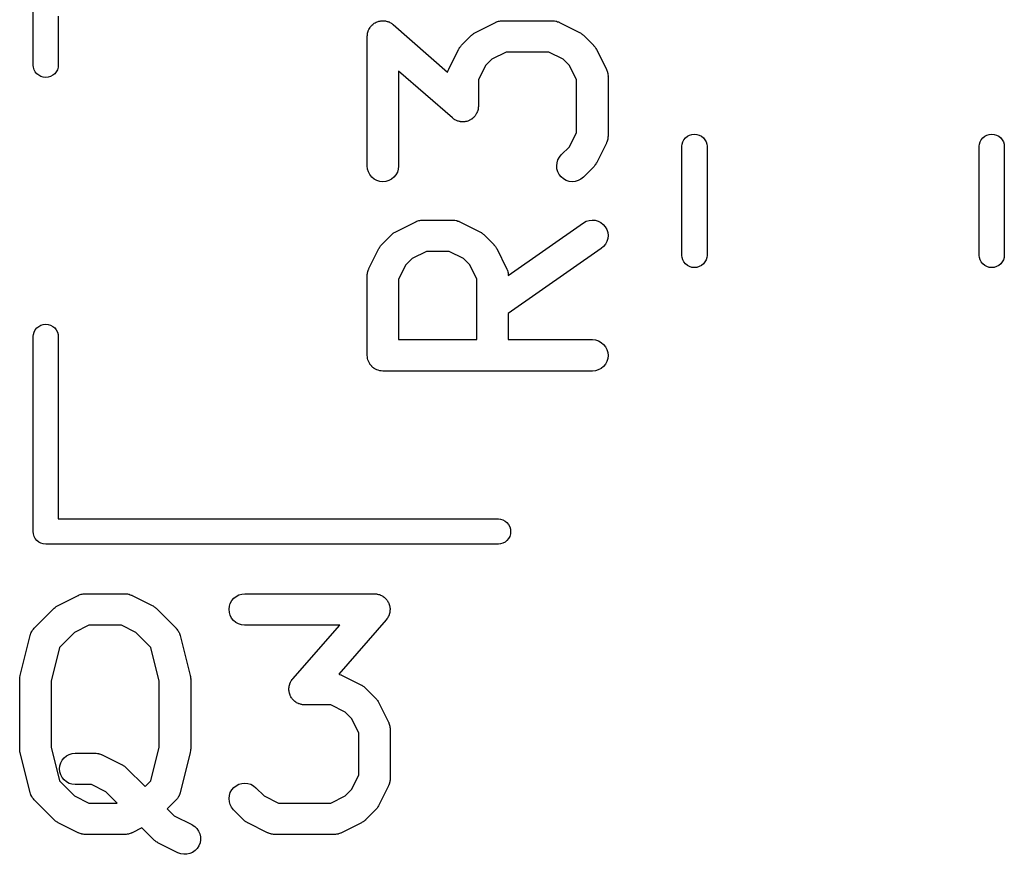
# Model space of a CAD drawing. Extents: x -0.18 to 2.54, y -2.17 to -0.07.
# Tile 21 of 39: x 1.88 to 2.06, y -1.45 to -1.3. Entities that reach past the tile are written whole.
import ezdxf

# ---------------------------------------------------------------- set-up
doc = ezdxf.new("R2010")
doc.units = 0
doc.header["$MEASUREMENT"] = 0
doc.layers.add('BLACK', color=7, linetype='CONTINUOUS')

msp = doc.modelspace()

# ---------------------------------------------------------------- linework, layer by layer
at = {"layer": 'BLACK', "linetype": 'CONTINUOUS'}
for p, q in [((1.87772, -1.30453), (1.87772, -1.26791)), ((1.88244, -1.29525), (1.88244, -1.30453)), ((1.94077, -1.2979), (1.94085, -1.29774)), ((1.94085, -1.29774), (1.94093, -1.29757)), ((1.94093, -1.29757), (1.94099, -1.29749)), ((1.94099, -1.29749), (1.94104, -1.2974)), ((1.94104, -1.2974), (1.94116, -1.29726)), ((1.94116, -1.29726), (1.94127, -1.29711)), ((1.94127, -1.29711), (1.94135, -1.29704)), ((1.94135, -1.29704), (1.94141, -1.29696)), ((1.94141, -1.29696), (1.94156, -1.29684)), ((1.94156, -1.29684), (1.94169, -1.29671)), ((1.94169, -1.29671), (1.94178, -1.29666)), ((1.94178, -1.29666), (1.94186, -1.2966)), ((1.94186, -1.2966), (1.94203, -1.29651)), ((1.94203, -1.29651), (1.94218, -1.29641)), ((1.94218, -1.29641), (1.94228, -1.29638)), ((1.94228, -1.29638), (1.94237, -1.29633)), ((1.94237, -1.29633), (1.94255, -1.29628)), ((1.94255, -1.29628), (1.94272, -1.29621)), ((1.94272, -1.29621), (1.94283, -1.2962)), ((1.94283, -1.2962), (1.94293, -1.29617)), ((1.94293, -1.29617), (1.94311, -1.29615)), ((1.94311, -1.29615), (1.94329, -1.29612)), ((1.94329, -1.29612), (1.9434, -1.29612)), ((1.9434, -1.29612), (1.9435, -1.29611)), ((1.9435, -1.29611), (1.94368, -1.29613)), ((1.94368, -1.29613), (1.94387, -1.29614)), ((1.94387, -1.29614), (1.94397, -1.29616)), ((1.94397, -1.29616), (1.94407, -1.29617)), ((1.94407, -1.29617), (1.94425, -1.29623)), ((1.94425, -1.29623), (1.94443, -1.29627)), ((1.94443, -1.29627), (1.94452, -1.29631)), ((1.94452, -1.29631), (1.94462, -1.29634)), ((1.94462, -1.29634), (1.94479, -1.29643)), ((1.94479, -1.29643), (1.94496, -1.29651)), ((1.94496, -1.29651), (1.94504, -1.29657)), ((1.94504, -1.29657), (1.94513, -1.29662)), ((1.94513, -1.29662), (1.94527, -1.29674)), ((1.94527, -1.29674), (1.94542, -1.29684)), ((1.94542, -1.29684), (1.95563, -1.30578)), ((1.96091, -1.2983), (1.96466, -1.29643)), ((1.96466, -1.29643), (1.96469, -1.29641)), ((1.96469, -1.29641), (1.96477, -1.29638)), ((1.96477, -1.29638), (1.96485, -1.29634)), ((1.96485, -1.29634), (1.96504, -1.29628)), ((1.96504, -1.29628), (1.96523, -1.29621)), ((1.96523, -1.29621), (1.96532, -1.29619)), ((1.96532, -1.29619), (1.9654, -1.29617)), ((1.9654, -1.29617), (1.9656, -1.29615)), ((1.9656, -1.29615), (1.9658, -1.29612)), ((1.9658, -1.29612), (1.96589, -1.29612)), ((1.96589, -1.29612), (1.96598, -1.29611)), ((1.96598, -1.29611), (1.97535, -1.29611)), ((1.97535, -1.29611), (1.97539, -1.29611)), ((1.97539, -1.29611), (1.97548, -1.29612)), ((1.97548, -1.29612), (1.97557, -1.29612)), ((1.97557, -1.29612), (1.97576, -1.29616)), ((1.97576, -1.29616), (1.97596, -1.29618)), ((1.97596, -1.29618), (1.97605, -1.2962)), ((1.97605, -1.2962), (1.97613, -1.29622)), ((1.97613, -1.29622), (1.97632, -1.29629)), ((1.97632, -1.29629), (1.97651, -1.29635)), ((1.97651, -1.29635), (1.97659, -1.29639)), ((1.97659, -1.29639), (1.97667, -1.29643)), ((1.97667, -1.29643), (1.98042, -1.2983)), ((1.94053, -1.29903), (1.94055, -1.29884)), ((1.94053, -1.29907), (1.94053, -1.29903)), ((1.94053, -1.32344), (1.94053, -1.29907)), ((1.94055, -1.29884), (1.94056, -1.29866)), ((1.94056, -1.29866), (1.94058, -1.29856)), ((1.94058, -1.29856), (1.94059, -1.29845)), ((1.94059, -1.29845), (1.94065, -1.29828)), ((1.94065, -1.29828), (1.94069, -1.2981)), ((1.94069, -1.2981), (1.94073, -1.298)), ((1.94073, -1.298), (1.94077, -1.2979)), ((1.95826, -1.30073), (1.96014, -1.29885)), ((1.96014, -1.29885), (1.96017, -1.29882)), ((1.96017, -1.29882), (1.9603, -1.29872)), ((1.9603, -1.29872), (1.96042, -1.29861)), ((1.96042, -1.29861), (1.96052, -1.29854)), ((1.96052, -1.29854), (1.96062, -1.29846)), ((1.96062, -1.29846), (1.96077, -1.29839)), ((1.96077, -1.29839), (1.96091, -1.2983)), ((1.98042, -1.2983), (1.98046, -1.29832)), ((1.98046, -1.29832), (1.9806, -1.29841)), ((1.9806, -1.29841), (1.98074, -1.29849)), ((1.98074, -1.29849), (1.98084, -1.29857)), ((1.98084, -1.29857), (1.98094, -1.29863)), ((1.98094, -1.29863), (1.98106, -1.29875)), ((1.98106, -1.29875), (1.98119, -1.29885)), ((1.98119, -1.29885), (1.98306, -1.30073)), ((1.95771, -1.3015), (1.95773, -1.30146)), ((1.95773, -1.30146), (1.95782, -1.30132)), ((1.95782, -1.30132), (1.9579, -1.30117)), ((1.9579, -1.30117), (1.95798, -1.30108)), ((1.95798, -1.30108), (1.95804, -1.30098)), ((1.95804, -1.30098), (1.95816, -1.30086)), ((1.95816, -1.30086), (1.95826, -1.30073)), ((1.98306, -1.30073), (1.98309, -1.30076)), ((1.98309, -1.30076), (1.9832, -1.30089)), ((1.9832, -1.30089), (1.98331, -1.30101)), ((1.98331, -1.30101), (1.98337, -1.30111)), ((1.98337, -1.30111), (1.98345, -1.30121)), ((1.98345, -1.30121), (1.98353, -1.30135)), ((1.98353, -1.30135), (1.98362, -1.3015)), ((1.95584, -1.30524), (1.95771, -1.3015)), ((1.96667, -1.30202), (1.96398, -1.30337)), ((1.97465, -1.30202), (1.96667, -1.30202)), ((1.97735, -1.30337), (1.97465, -1.30202)), ((1.98362, -1.3015), (1.98549, -1.30524)), ((1.87775, -1.30487), (1.87772, -1.30453)), ((1.87789, -1.30532), (1.87775, -1.30487)), ((1.88241, -1.30487), (1.88227, -1.30532)), ((1.88244, -1.30453), (1.88241, -1.30487)), ((1.96278, -1.30456), (1.96143, -1.30726)), ((1.96398, -1.30337), (1.96278, -1.30456)), ((1.97855, -1.30456), (1.97735, -1.30337)), ((1.9799, -1.30726), (1.97855, -1.30456)), ((1.87811, -1.30573), (1.87789, -1.30532)), ((1.8784, -1.30609), (1.87811, -1.30573)), ((1.87876, -1.30638), (1.8784, -1.30609)), ((1.87917, -1.3066), (1.87876, -1.30638)), ((1.87962, -1.30674), (1.87917, -1.3066)), ((1.88008, -1.30678), (1.87962, -1.30674)), ((1.88054, -1.30674), (1.88008, -1.30678)), ((1.88099, -1.3066), (1.88054, -1.30674)), ((1.8814, -1.30638), (1.88099, -1.3066)), ((1.88176, -1.30609), (1.8814, -1.30638)), ((1.88205, -1.30573), (1.88176, -1.30609)), ((1.88227, -1.30532), (1.88205, -1.30573)), ((1.95653, -1.31441), (1.94643, -1.30557)), ((1.94643, -1.30557), (1.94643, -1.32344)), ((1.95563, -1.30578), (1.9557, -1.30559)), ((1.9557, -1.30559), (1.95576, -1.3054)), ((1.95576, -1.3054), (1.95581, -1.30533)), ((1.95581, -1.30533), (1.95584, -1.30524)), ((1.98549, -1.30524), (1.98551, -1.30528)), ((1.98551, -1.30528), (1.98554, -1.30536)), ((1.98554, -1.30536), (1.98558, -1.30544)), ((1.98558, -1.30544), (1.98564, -1.30563)), ((1.98564, -1.30563), (1.98571, -1.30582)), ((1.98571, -1.30582), (1.98572, -1.30591)), ((1.98572, -1.30591), (1.98575, -1.30599)), ((1.98575, -1.30599), (1.98577, -1.30619)), ((1.98577, -1.30619), (1.9858, -1.30639)), ((1.9858, -1.30639), (1.98579, -1.30648)), ((1.98579, -1.30648), (1.9858, -1.30657)), ((1.9858, -1.30657), (1.9858, -1.31781)), ((1.96143, -1.30726), (1.96143, -1.31219)), ((1.9799, -1.31712), (1.9799, -1.30726)), ((1.96141, -1.31242), (1.9614, -1.3126)), ((1.96143, -1.31223), (1.96141, -1.31242)), ((1.96143, -1.31219), (1.96143, -1.31223)), ((1.95668, -1.31452), (1.95653, -1.31441)), ((1.9604, -1.31442), (1.96026, -1.31454)), ((1.96054, -1.3143), (1.9604, -1.31442)), ((1.96061, -1.31422), (1.96054, -1.3143)), ((1.96069, -1.31415), (1.96061, -1.31422)), ((1.96079, -1.314), (1.96069, -1.31415)), ((1.96091, -1.31386), (1.96079, -1.314)), ((1.96096, -1.31377), (1.96091, -1.31386)), ((1.96102, -1.31368), (1.96096, -1.31377)), ((1.9611, -1.31352), (1.96102, -1.31368)), ((1.96119, -1.31335), (1.9611, -1.31352)), ((1.96122, -1.31325), (1.96119, -1.31335)), ((1.96127, -1.31316), (1.96122, -1.31325)), ((1.96131, -1.31298), (1.96127, -1.31316)), ((1.96137, -1.3128), (1.96131, -1.31298)), ((1.96138, -1.3127), (1.96137, -1.3128)), ((1.9614, -1.3126), (1.96138, -1.3127)), ((1.95683, -1.31464), (1.95668, -1.31452)), ((1.95692, -1.31469), (1.95683, -1.31464)), ((1.957, -1.31475), (1.95692, -1.31469)), ((1.95717, -1.31482), (1.957, -1.31475)), ((1.95733, -1.31491), (1.95717, -1.31482)), ((1.95743, -1.31494), (1.95733, -1.31491)), ((1.95753, -1.31499), (1.95743, -1.31494)), ((1.95771, -1.31503), (1.95753, -1.31499)), ((1.95788, -1.31508), (1.95771, -1.31503)), ((1.95799, -1.31509), (1.95788, -1.31508)), ((1.95809, -1.31512), (1.95799, -1.31509)), ((1.95827, -1.31512), (1.95809, -1.31512)), ((1.95846, -1.31514), (1.95827, -1.31512)), ((1.95856, -1.31513), (1.95846, -1.31514)), ((1.95866, -1.31514), (1.95856, -1.31513)), ((1.95885, -1.31511), (1.95866, -1.31514)), ((1.95903, -1.31509), (1.95885, -1.31511)), ((1.95913, -1.31506), (1.95903, -1.31509)), ((1.95923, -1.31504), (1.95913, -1.31506)), ((1.95941, -1.31498), (1.95923, -1.31504)), ((1.95958, -1.31493), (1.95941, -1.31498)), ((1.95968, -1.31488), (1.95958, -1.31493)), ((1.95977, -1.31484), (1.95968, -1.31488)), ((1.95993, -1.31475), (1.95977, -1.31484)), ((1.96009, -1.31466), (1.95993, -1.31475)), ((1.96018, -1.3146), (1.96009, -1.31466)), ((1.96026, -1.31454), (1.96018, -1.3146)), ((1.97855, -1.31981), (1.9799, -1.31712)), ((1.98579, -1.31803), (1.98576, -1.31823)), ((1.9858, -1.31786), (1.98579, -1.31794)), ((1.98579, -1.31794), (1.98579, -1.31803)), ((1.9858, -1.31781), (1.9858, -1.31786)), ((2.00037, -1.31814), (2.00073, -1.31785)), ((2.00073, -1.31785), (2.00114, -1.31763)), ((2.00114, -1.31763), (2.00158, -1.31749)), ((2.00158, -1.31749), (2.00205, -1.31745)), ((2.00205, -1.31745), (2.00251, -1.31749)), ((2.00251, -1.31749), (2.00296, -1.31763)), ((2.00296, -1.31763), (2.00337, -1.31785)), ((2.00337, -1.31785), (2.00373, -1.31814)), ((2.05627, -1.31814), (2.05663, -1.31785)), ((2.05663, -1.31785), (2.05704, -1.31763)), ((2.05704, -1.31763), (2.05749, -1.31749)), ((2.05749, -1.31749), (2.05795, -1.31745)), ((2.05795, -1.31745), (2.05842, -1.31749)), ((2.05842, -1.31749), (2.05886, -1.31763)), ((2.05886, -1.31763), (2.05927, -1.31785)), ((2.05927, -1.31785), (2.05963, -1.31814)), ((1.97701, -1.32135), (1.97855, -1.31981)), ((1.98549, -1.31913), (1.98362, -1.32288)), ((1.98552, -1.31905), (1.98549, -1.31913)), ((1.98556, -1.31898), (1.98552, -1.31905)), ((1.98562, -1.31879), (1.98556, -1.31898)), ((1.9857, -1.3186), (1.98562, -1.31879)), ((1.98571, -1.31851), (1.9857, -1.3186)), ((1.98574, -1.31843), (1.98571, -1.31851)), ((1.98576, -1.31823), (1.98574, -1.31843)), ((1.99969, -1.3197), (1.99972, -1.31936)), ((1.99969, -1.3403), (1.99969, -1.3197)), ((1.99972, -1.31936), (1.99985, -1.31891)), ((1.99985, -1.31891), (2.00007, -1.3185)), ((2.00007, -1.3185), (2.00037, -1.31814)), ((2.00373, -1.31814), (2.00402, -1.3185)), ((2.00402, -1.3185), (2.00424, -1.31891)), ((2.00424, -1.31891), (2.00438, -1.31936)), ((2.00438, -1.31936), (2.00441, -1.3197)), ((2.00441, -1.3197), (2.00441, -1.3403)), ((2.05559, -1.3197), (2.05562, -1.31936)), ((2.05559, -1.3403), (2.05559, -1.3197)), ((2.05562, -1.31936), (2.05576, -1.31891)), ((2.05576, -1.31891), (2.05598, -1.3185)), ((2.05598, -1.3185), (2.05627, -1.31814)), ((2.05963, -1.31814), (2.05993, -1.3185)), ((2.05993, -1.3185), (2.06015, -1.31891)), ((2.06015, -1.31891), (2.06028, -1.31936)), ((2.06028, -1.31936), (2.06031, -1.3197)), ((2.06031, -1.3197), (2.06031, -1.3403)), ((1.97637, -1.3223), (1.97665, -1.3218)), ((1.97665, -1.3218), (1.97701, -1.32135)), ((1.94058, -1.32401), (1.94053, -1.32344)), ((1.94643, -1.32348), (1.94637, -1.32405)), ((1.94643, -1.32344), (1.94643, -1.32348)), ((1.97615, -1.32343), (1.97621, -1.32285)), ((1.9762, -1.324), (1.97615, -1.32343)), ((1.97621, -1.32285), (1.97637, -1.3223)), ((1.98306, -1.32365), (1.98119, -1.32553)), ((1.98317, -1.32352), (1.98306, -1.32365)), ((1.98328, -1.3234), (1.98317, -1.32352)), ((1.98335, -1.3233), (1.98328, -1.3234)), ((1.98343, -1.32321), (1.98335, -1.3233)), ((1.98351, -1.32306), (1.98343, -1.32321)), ((1.9836, -1.32292), (1.98351, -1.32306)), ((1.98362, -1.32288), (1.9836, -1.32292)), ((1.94075, -1.32456), (1.94058, -1.32401)), ((1.94102, -1.32507), (1.94075, -1.32456)), ((1.94138, -1.32552), (1.94102, -1.32507)), ((1.94183, -1.32589), (1.94138, -1.32552)), ((1.94592, -1.32511), (1.94555, -1.32555)), ((1.94619, -1.3246), (1.94592, -1.32511)), ((1.94637, -1.32405), (1.94619, -1.3246)), ((1.97637, -1.32455), (1.9762, -1.324)), ((1.97663, -1.32506), (1.97637, -1.32455)), ((1.977, -1.32551), (1.97663, -1.32506)), ((1.97744, -1.32588), (1.977, -1.32551)), ((1.98119, -1.32553), (1.98116, -1.32556)), ((1.94234, -1.32616), (1.94183, -1.32589)), ((1.94289, -1.32633), (1.94234, -1.32616)), ((1.94346, -1.32639), (1.94289, -1.32633)), ((1.94403, -1.32634), (1.94346, -1.32639)), ((1.94459, -1.32618), (1.94403, -1.32634)), ((1.9451, -1.32591), (1.94459, -1.32618)), ((1.94555, -1.32555), (1.9451, -1.32591)), ((1.97795, -1.32616), (1.97744, -1.32588)), ((1.9785, -1.32633), (1.97795, -1.32616)), ((1.97907, -1.32639), (1.9785, -1.32633)), ((1.97964, -1.32634), (1.97907, -1.32639)), ((1.9802, -1.32618), (1.97964, -1.32634)), ((1.98071, -1.32591), (1.9802, -1.32618)), ((1.98116, -1.32556), (1.98071, -1.32591)), ((1.94591, -1.3358), (1.94966, -1.33392)), ((1.94966, -1.33392), (1.9497, -1.3339)), ((1.9497, -1.3339), (1.94978, -1.33387)), ((1.94978, -1.33387), (1.94985, -1.33383)), ((1.94985, -1.33383), (1.95005, -1.33377)), ((1.95005, -1.33377), (1.95024, -1.3337)), ((1.95024, -1.3337), (1.95032, -1.33369)), ((1.95032, -1.33369), (1.95041, -1.33367)), ((1.95041, -1.33367), (1.95061, -1.33365)), ((1.95061, -1.33365), (1.95081, -1.33361)), ((1.95081, -1.33361), (1.95089, -1.33362)), ((1.95089, -1.33362), (1.95098, -1.33361)), ((1.95098, -1.33361), (1.9566, -1.33361)), ((1.9566, -1.33361), (1.95664, -1.33361)), ((1.95664, -1.33361), (1.95673, -1.33362)), ((1.95673, -1.33362), (1.95682, -1.33362)), ((1.95682, -1.33362), (1.95702, -1.33365)), ((1.95702, -1.33365), (1.95722, -1.33367)), ((1.95722, -1.33367), (1.9573, -1.3337)), ((1.9573, -1.3337), (1.95739, -1.33371)), ((1.95739, -1.33371), (1.95757, -1.33379)), ((1.95757, -1.33379), (1.95777, -1.33385)), ((1.95777, -1.33385), (1.95784, -1.33389)), ((1.95784, -1.33389), (1.95792, -1.33392)), ((1.95792, -1.33392), (1.96167, -1.3358)), ((1.96705, -1.34402), (1.98116, -1.33414)), ((1.98116, -1.33414), (1.98119, -1.33412)), ((1.98119, -1.33412), (1.9817, -1.33384)), ((1.9817, -1.33384), (1.98225, -1.33367)), ((1.98225, -1.33367), (1.98282, -1.33361)), ((1.98282, -1.33361), (1.98339, -1.33366)), ((1.98339, -1.33366), (1.98395, -1.33382)), ((1.98395, -1.33382), (1.98446, -1.33409)), ((1.98446, -1.33409), (1.98491, -1.33445)), ((1.98491, -1.33445), (1.98528, -1.33489)), ((1.94327, -1.33822), (1.94514, -1.33635)), ((1.94514, -1.33635), (1.94517, -1.33632)), ((1.94517, -1.33632), (1.9453, -1.33622)), ((1.9453, -1.33622), (1.94542, -1.3361)), ((1.94542, -1.3361), (1.94552, -1.33604)), ((1.94552, -1.33604), (1.94562, -1.33596)), ((1.94562, -1.33596), (1.94577, -1.33588)), ((1.94577, -1.33588), (1.94591, -1.3358)), ((1.96167, -1.3358), (1.96171, -1.33581)), ((1.96171, -1.33581), (1.96185, -1.3359)), ((1.96185, -1.3359), (1.962, -1.33598)), ((1.962, -1.33598), (1.96209, -1.33606)), ((1.96209, -1.33606), (1.96219, -1.33613)), ((1.96219, -1.33613), (1.96231, -1.33624)), ((1.96231, -1.33624), (1.96244, -1.33635)), ((1.96244, -1.33635), (1.96432, -1.33822)), ((1.98528, -1.33489), (1.98556, -1.33539)), ((1.98556, -1.33539), (1.98574, -1.33594)), ((1.98574, -1.33594), (1.9858, -1.33651)), ((1.9858, -1.33651), (1.98576, -1.33708)), ((1.94298, -1.33857), (1.94305, -1.33847)), ((1.94305, -1.33847), (1.94316, -1.33835)), ((1.94316, -1.33835), (1.94327, -1.33822)), ((1.96432, -1.33822), (1.96434, -1.33825)), ((1.96434, -1.33825), (1.96445, -1.33838)), ((1.96445, -1.33838), (1.96456, -1.3385)), ((1.98534, -1.33815), (1.98498, -1.33861)), ((1.9856, -1.33764), (1.98534, -1.33815)), ((1.98576, -1.33708), (1.9856, -1.33764)), ((1.94084, -1.34274), (1.94271, -1.33899)), ((1.94271, -1.33899), (1.94273, -1.33895)), ((1.94273, -1.33895), (1.94282, -1.33881)), ((1.94282, -1.33881), (1.9429, -1.33867)), ((1.9429, -1.33867), (1.94298, -1.33857)), ((1.95168, -1.33951), (1.94898, -1.34086)), ((1.95591, -1.33951), (1.95168, -1.33951)), ((1.9586, -1.34086), (1.95591, -1.33951)), ((1.96456, -1.3385), (1.96463, -1.33861)), ((1.96463, -1.33861), (1.9647, -1.3387)), ((1.9647, -1.3387), (1.96478, -1.33885)), ((1.96478, -1.33885), (1.96487, -1.33899)), ((1.96487, -1.33899), (1.96674, -1.34274)), ((1.98454, -1.33898), (1.96705, -1.35122)), ((1.98498, -1.33861), (1.98454, -1.33898)), ((1.99972, -1.34064), (1.99969, -1.3403)), ((2.00441, -1.3403), (2.00438, -1.34064)), ((2.05562, -1.34064), (2.05559, -1.3403)), ((2.06031, -1.3403), (2.06028, -1.34064)), ((1.94778, -1.34206), (1.94643, -1.34476)), ((1.94898, -1.34086), (1.94778, -1.34206)), ((1.9598, -1.34206), (1.9586, -1.34086)), ((1.96115, -1.34476), (1.9598, -1.34206)), ((1.99985, -1.34109), (1.99972, -1.34064)), ((2.00007, -1.3415), (1.99985, -1.34109)), ((2.00037, -1.34186), (2.00007, -1.3415)), ((2.00073, -1.34215), (2.00037, -1.34186)), ((2.00114, -1.34237), (2.00073, -1.34215)), ((2.00337, -1.34215), (2.00296, -1.34237)), ((2.00373, -1.34186), (2.00337, -1.34215)), ((2.00402, -1.3415), (2.00373, -1.34186)), ((2.00424, -1.34109), (2.00402, -1.3415)), ((2.00438, -1.34064), (2.00424, -1.34109)), ((2.05576, -1.34109), (2.05562, -1.34064)), ((2.05598, -1.3415), (2.05576, -1.34109)), ((2.05627, -1.34186), (2.05598, -1.3415)), ((2.05663, -1.34215), (2.05627, -1.34186)), ((2.05704, -1.34237), (2.05663, -1.34215)), ((2.05927, -1.34215), (2.05886, -1.34237)), ((2.05963, -1.34186), (2.05927, -1.34215)), ((2.05993, -1.3415), (2.05963, -1.34186)), ((2.06015, -1.34109), (2.05993, -1.3415)), ((2.06028, -1.34064), (2.06015, -1.34109)), ((1.94053, -1.34385), (1.94057, -1.34365)), ((1.94054, -1.34393), (1.94053, -1.34385)), ((1.94053, -1.34402), (1.94054, -1.34393)), ((1.94053, -1.34406), (1.94053, -1.34402)), ((1.94057, -1.34365), (1.94059, -1.34345)), ((1.94059, -1.34345), (1.94062, -1.34336)), ((1.94062, -1.34336), (1.94063, -1.34328)), ((1.94063, -1.34328), (1.9407, -1.34309)), ((1.9407, -1.34309), (1.94077, -1.3429)), ((1.94077, -1.3429), (1.94081, -1.34282)), ((1.94081, -1.34282), (1.94084, -1.34274)), ((1.96674, -1.34274), (1.96676, -1.34278)), ((1.96676, -1.34278), (1.96679, -1.34286)), ((1.96679, -1.34286), (1.96683, -1.34294)), ((1.96683, -1.34294), (1.96689, -1.34313)), ((1.96689, -1.34313), (1.96696, -1.34332)), ((1.96696, -1.34332), (1.96697, -1.3434)), ((1.96697, -1.3434), (1.967, -1.34349)), ((1.967, -1.34349), (1.96702, -1.34369)), ((1.96702, -1.34369), (1.96705, -1.34389)), ((1.96705, -1.34389), (1.96705, -1.34397)), ((1.96705, -1.34397), (1.96705, -1.34402)), ((2.00158, -1.34251), (2.00114, -1.34237)), ((2.00205, -1.34255), (2.00158, -1.34251)), ((2.00251, -1.34251), (2.00205, -1.34255)), ((2.00296, -1.34237), (2.00251, -1.34251)), ((2.05749, -1.34251), (2.05704, -1.34237)), ((2.05795, -1.34255), (2.05749, -1.34251)), ((2.05842, -1.34251), (2.05795, -1.34255)), ((2.05886, -1.34237), (2.05842, -1.34251)), ((1.94053, -1.35906), (1.94053, -1.34406)), ((1.94643, -1.34476), (1.94643, -1.35611)), ((1.96115, -1.35611), (1.96115, -1.34476)), ((1.96705, -1.35122), (1.96705, -1.35611)), ((1.87917, -1.3534), (1.87962, -1.35326)), ((1.87962, -1.35326), (1.88008, -1.35322)), ((1.88008, -1.35322), (1.88054, -1.35326)), ((1.88054, -1.35326), (1.88099, -1.3534)), ((1.87772, -1.35547), (1.87775, -1.35513)), ((1.87775, -1.35513), (1.87789, -1.35468)), ((1.87789, -1.35468), (1.87811, -1.35427)), ((1.87811, -1.35427), (1.8784, -1.35391)), ((1.8784, -1.35391), (1.87876, -1.35362)), ((1.87876, -1.35362), (1.87917, -1.3534)), ((1.88099, -1.3534), (1.8814, -1.35362)), ((1.8814, -1.35362), (1.88176, -1.35391)), ((1.88176, -1.35391), (1.88205, -1.35427)), ((1.88205, -1.35427), (1.88227, -1.35468)), ((1.88227, -1.35468), (1.88241, -1.35513)), ((1.88241, -1.35513), (1.88244, -1.35547)), ((1.87772, -1.39209), (1.87772, -1.35547)), ((1.88244, -1.35547), (1.88244, -1.38984)), ((1.94643, -1.35611), (1.96115, -1.35611)), ((1.96705, -1.35611), (1.98285, -1.35611)), ((1.98285, -1.35611), (1.98289, -1.35611)), ((1.98289, -1.35611), (1.98346, -1.35617)), ((1.98346, -1.35617), (1.98401, -1.35634)), ((1.98401, -1.35634), (1.98452, -1.35662)), ((1.98452, -1.35662), (1.98496, -1.35699)), ((1.98496, -1.35699), (1.98532, -1.35744)), ((1.98532, -1.35744), (1.98559, -1.35795)), ((1.98559, -1.35795), (1.98575, -1.35851)), ((1.98575, -1.35851), (1.9858, -1.35908)), ((1.94055, -1.35934), (1.94053, -1.35906)), ((1.94058, -1.35961), (1.94055, -1.35934)), ((1.94058, -1.35962), (1.94058, -1.35961)), ((1.94058, -1.35963), (1.94058, -1.35962)), ((1.94066, -1.3599), (1.94058, -1.35963)), ((1.94074, -1.36016), (1.94066, -1.3599)), ((1.94075, -1.36017), (1.94074, -1.36016)), ((1.94075, -1.36018), (1.94075, -1.36017)), ((1.94088, -1.36043), (1.94075, -1.36018)), ((1.94101, -1.36068), (1.94088, -1.36043)), ((1.94102, -1.36068), (1.94101, -1.36068)), ((1.94102, -1.36069), (1.94102, -1.36068)), ((1.9412, -1.36091), (1.94102, -1.36069)), ((1.98557, -1.3602), (1.9853, -1.36071)), ((1.98574, -1.35965), (1.98557, -1.3602)), ((1.9858, -1.35908), (1.98574, -1.35965)), ((1.94137, -1.36112), (1.9412, -1.36091)), ((1.94138, -1.36113), (1.94137, -1.36112)), ((1.94138, -1.36114), (1.94138, -1.36113)), ((1.9416, -1.36132), (1.94138, -1.36114)), ((1.94181, -1.3615), (1.9416, -1.36132)), ((1.94182, -1.3615), (1.94181, -1.3615)), ((1.94183, -1.36151), (1.94182, -1.3615)), ((1.94207, -1.36164), (1.94183, -1.36151)), ((1.94232, -1.36177), (1.94207, -1.36164)), ((1.94233, -1.36178), (1.94232, -1.36177)), ((1.94234, -1.36178), (1.94233, -1.36178)), ((1.9426, -1.36186), (1.94234, -1.36178)), ((1.94287, -1.36195), (1.9426, -1.36186)), ((1.94288, -1.36195), (1.94287, -1.36195)), ((1.94289, -1.36195), (1.94288, -1.36195)), ((1.94316, -1.36198), (1.94289, -1.36195)), ((1.94344, -1.36201), (1.94316, -1.36198)), ((1.94346, -1.36201), (1.94344, -1.36201)), ((1.94348, -1.36201), (1.94346, -1.36201)), ((1.94346, -1.36201), (1.94346, -1.36201)), ((1.94346, -1.36201), (1.94346, -1.36201)), ((1.98285, -1.36201), (1.94348, -1.36201)), ((1.98342, -1.36196), (1.98285, -1.36201)), ((1.98397, -1.36179), (1.98342, -1.36196)), ((1.98448, -1.36152), (1.98397, -1.36179)), ((1.98493, -1.36115), (1.98448, -1.36152)), ((1.9853, -1.36071), (1.98493, -1.36115)), ((1.88244, -1.38984), (1.96523, -1.38984)), ((1.96523, -1.38984), (1.96558, -1.38988)), ((1.96558, -1.38988), (1.96603, -1.39001)), ((1.96603, -1.39001), (1.96644, -1.39023)), ((1.96644, -1.39023), (1.9668, -1.39053)), ((1.87771, -1.3922), (1.87772, -1.39209)), ((1.9668, -1.39053), (1.96709, -1.39089)), ((1.96709, -1.39089), (1.96731, -1.3913)), ((1.96731, -1.3913), (1.96745, -1.39174)), ((1.96745, -1.39174), (1.96749, -1.3922)), ((1.87775, -1.39267), (1.87771, -1.3922)), ((1.87789, -1.39311), (1.87775, -1.39267)), ((1.87811, -1.39352), (1.87789, -1.39311)), ((1.8784, -1.39388), (1.87811, -1.39352)), ((1.87876, -1.39418), (1.8784, -1.39388)), ((1.9668, -1.39388), (1.96644, -1.39418)), ((1.96709, -1.39352), (1.9668, -1.39388)), ((1.96731, -1.39311), (1.96709, -1.39352)), ((1.96745, -1.39267), (1.96731, -1.39311)), ((1.96749, -1.3922), (1.96745, -1.39267)), ((1.87917, -1.3944), (1.87876, -1.39418)), ((1.87962, -1.39453), (1.87917, -1.3944)), ((1.88008, -1.39458), (1.87962, -1.39453)), ((1.88019, -1.39457), (1.88008, -1.39458)), ((1.96523, -1.39457), (1.88019, -1.39457)), ((1.96558, -1.39453), (1.96523, -1.39457)), ((1.96603, -1.3944), (1.96558, -1.39453)), ((1.96644, -1.39418), (1.96603, -1.3944)), ((1.88243, -1.4061), (1.88618, -1.40422)), ((1.88618, -1.40422), (1.88622, -1.40421)), ((1.88622, -1.40421), (1.8863, -1.40418)), ((1.8863, -1.40418), (1.88638, -1.40414)), ((1.88638, -1.40414), (1.88657, -1.40408)), ((1.88657, -1.40408), (1.88676, -1.40401)), ((1.88676, -1.40401), (1.88685, -1.40399)), ((1.88685, -1.40399), (1.88693, -1.40397)), ((1.88693, -1.40397), (1.88713, -1.40395)), ((1.88713, -1.40395), (1.88733, -1.40392)), ((1.88733, -1.40392), (1.88742, -1.40392)), ((1.88742, -1.40392), (1.8875, -1.40391)), ((1.8875, -1.40391), (1.895, -1.40391)), ((1.895, -1.40391), (1.89504, -1.40391)), ((1.89504, -1.40391), (1.89513, -1.40392)), ((1.89513, -1.40392), (1.89522, -1.40392)), ((1.89522, -1.40392), (1.89542, -1.40395)), ((1.89542, -1.40395), (1.89562, -1.40398)), ((1.89562, -1.40398), (1.8957, -1.404)), ((1.8957, -1.404), (1.89578, -1.40402)), ((1.89578, -1.40402), (1.89597, -1.40409)), ((1.89597, -1.40409), (1.89617, -1.40415)), ((1.89617, -1.40415), (1.89624, -1.40419)), ((1.89624, -1.40419), (1.89632, -1.40422)), ((1.89632, -1.40422), (1.90007, -1.4061)), ((1.91505, -1.40521), (1.91542, -1.40477)), ((1.91542, -1.40477), (1.91587, -1.40441)), ((1.91587, -1.40441), (1.91637, -1.40414)), ((1.91637, -1.40414), (1.91693, -1.40397)), ((1.91693, -1.40397), (1.9175, -1.40391)), ((1.9175, -1.40391), (1.94187, -1.40391)), ((1.94187, -1.40391), (1.94191, -1.40391)), ((1.94191, -1.40391), (1.9421, -1.40393)), ((1.9421, -1.40393), (1.94228, -1.40394)), ((1.94228, -1.40394), (1.94238, -1.40397)), ((1.94238, -1.40397), (1.94248, -1.40398)), ((1.94248, -1.40398), (1.94266, -1.40403)), ((1.94266, -1.40403), (1.94284, -1.40408)), ((1.94284, -1.40408), (1.94294, -1.40412)), ((1.94294, -1.40412), (1.94303, -1.40415)), ((1.94303, -1.40415), (1.9432, -1.40424)), ((1.9432, -1.40424), (1.94336, -1.40432)), ((1.94336, -1.40432), (1.94345, -1.40438)), ((1.94345, -1.40438), (1.94354, -1.40443)), ((1.94354, -1.40443), (1.94368, -1.40455)), ((1.94368, -1.40455), (1.94383, -1.40466)), ((1.94383, -1.40466), (1.9439, -1.40473)), ((1.9439, -1.40473), (1.94398, -1.4048)), ((1.94398, -1.4048), (1.9441, -1.40494)), ((1.9441, -1.40494), (1.94422, -1.40508)), ((1.94422, -1.40508), (1.94428, -1.40517)), ((1.87792, -1.4104), (1.88167, -1.40665)), ((1.88167, -1.40665), (1.88169, -1.40662)), ((1.88169, -1.40662), (1.88182, -1.40652)), ((1.88182, -1.40652), (1.88194, -1.40641)), ((1.88194, -1.40641), (1.88205, -1.40634)), ((1.88205, -1.40634), (1.88215, -1.40626)), ((1.88215, -1.40626), (1.88229, -1.40619)), ((1.88229, -1.40619), (1.88243, -1.4061)), ((1.90007, -1.4061), (1.90011, -1.40612)), ((1.90011, -1.40612), (1.90025, -1.40621)), ((1.90025, -1.40621), (1.90039, -1.40629)), ((1.90039, -1.40629), (1.90049, -1.40636)), ((1.90049, -1.40636), (1.90059, -1.40643)), ((1.90059, -1.40643), (1.90071, -1.40655)), ((1.90071, -1.40655), (1.90084, -1.40665)), ((1.90084, -1.40665), (1.90459, -1.4104)), ((1.91455, -1.40684), (1.91461, -1.40627)), ((1.9146, -1.40742), (1.91455, -1.40684)), ((1.91461, -1.40627), (1.91478, -1.40572)), ((1.91478, -1.40572), (1.91505, -1.40521)), ((1.94428, -1.40517), (1.94434, -1.40525)), ((1.94434, -1.40525), (1.94443, -1.40541)), ((1.94443, -1.40541), (1.94452, -1.40557)), ((1.94452, -1.40557), (1.94456, -1.40567)), ((1.94456, -1.40567), (1.94461, -1.40576)), ((1.94461, -1.40576), (1.94466, -1.40594)), ((1.94466, -1.40594), (1.94473, -1.40611)), ((1.94473, -1.40611), (1.94474, -1.40621)), ((1.94474, -1.40621), (1.94477, -1.40631)), ((1.94477, -1.40631), (1.94479, -1.4065)), ((1.94479, -1.4065), (1.94482, -1.40668)), ((1.94482, -1.40689), (1.9448, -1.40707)), ((1.94482, -1.40668), (1.94481, -1.40678)), ((1.94481, -1.40678), (1.94482, -1.40689)), ((1.91476, -1.40797), (1.9146, -1.40742)), ((1.91503, -1.40848), (1.91476, -1.40797)), ((1.91539, -1.40893), (1.91503, -1.40848)), ((1.94409, -1.40881), (1.93516, -1.41902)), ((1.9442, -1.40866), (1.94409, -1.40881)), ((1.94432, -1.40852), (1.9442, -1.40866)), ((1.94437, -1.40843), (1.94432, -1.40852)), ((1.94443, -1.40834), (1.94437, -1.40843)), ((1.94451, -1.40817), (1.94443, -1.40834)), ((1.94459, -1.40801), (1.94451, -1.40817)), ((1.94462, -1.40791), (1.94459, -1.40801)), ((1.94467, -1.40782), (1.94462, -1.40791)), ((1.94471, -1.40764), (1.94467, -1.40782)), ((1.94476, -1.40746), (1.94471, -1.40764)), ((1.94477, -1.40736), (1.94476, -1.40746)), ((1.9448, -1.40726), (1.94477, -1.40736)), ((1.9448, -1.40707), (1.9448, -1.40726)), ((1.87765, -1.4107), (1.87779, -1.41056)), ((1.87779, -1.41056), (1.87792, -1.4104)), ((1.8882, -1.40982), (1.8855, -1.41117)), ((1.8943, -1.40982), (1.8882, -1.40982)), ((1.897, -1.41117), (1.8943, -1.40982)), ((1.90459, -1.4104), (1.90462, -1.41043)), ((1.90462, -1.41043), (1.90474, -1.41059)), ((1.90474, -1.41059), (1.90488, -1.41074)), ((1.91583, -1.4093), (1.91539, -1.40893)), ((1.91634, -1.40958), (1.91583, -1.4093)), ((1.91689, -1.40975), (1.91634, -1.40958)), ((1.91746, -1.40982), (1.91689, -1.40975)), ((1.9175, -1.40982), (1.91746, -1.40982)), ((1.93536, -1.40982), (1.9175, -1.40982)), ((1.92653, -1.41992), (1.93536, -1.40982)), ((1.87526, -1.41927), (1.87714, -1.41177)), ((1.87714, -1.41177), (1.87715, -1.41173)), ((1.87715, -1.41173), (1.87722, -1.41155)), ((1.87722, -1.41155), (1.87728, -1.41135)), ((1.87728, -1.41135), (1.87732, -1.41128)), ((1.87732, -1.41128), (1.87735, -1.41119)), ((1.87735, -1.41119), (1.87746, -1.41102)), ((1.87746, -1.41102), (1.87755, -1.41085)), ((1.87755, -1.41085), (1.87761, -1.41078)), ((1.87761, -1.41078), (1.87765, -1.4107)), ((1.8855, -1.41117), (1.88267, -1.414)), ((1.89983, -1.414), (1.897, -1.41117)), ((1.90488, -1.41074), (1.90492, -1.41081)), ((1.90492, -1.41081), (1.90498, -1.41088)), ((1.90498, -1.41088), (1.90507, -1.41106)), ((1.90507, -1.41106), (1.90517, -1.41123)), ((1.90517, -1.41123), (1.9052, -1.41131)), ((1.9052, -1.41131), (1.90524, -1.41139)), ((1.90524, -1.41139), (1.9053, -1.41159)), ((1.9053, -1.41159), (1.90537, -1.41177)), ((1.90537, -1.41177), (1.90724, -1.41927)), ((1.88267, -1.414), (1.88108, -1.42035)), ((1.90142, -1.42035), (1.89983, -1.414)), ((1.87518, -1.41984), (1.87521, -1.41961)), ((1.87518, -1.4199), (1.87518, -1.41984)), ((1.87518, -1.41995), (1.87518, -1.4199)), ((1.87521, -1.41961), (1.87524, -1.41937)), ((1.87524, -1.41937), (1.87526, -1.41932)), ((1.87526, -1.41932), (1.87526, -1.41927)), ((1.90724, -1.41927), (1.90725, -1.41931)), ((1.90725, -1.41931), (1.90726, -1.41936)), ((1.90726, -1.41936), (1.90727, -1.41942)), ((1.90727, -1.41942), (1.9073, -1.41965)), ((1.9073, -1.41965), (1.90733, -1.41988)), ((1.90733, -1.41988), (1.90732, -1.41994)), ((1.90732, -1.41994), (1.90733, -1.41999)), ((1.92642, -1.42007), (1.92653, -1.41992)), ((1.93516, -1.41902), (1.93534, -1.41909)), ((1.93534, -1.41909), (1.93554, -1.41915)), ((1.93554, -1.41915), (1.93561, -1.41919)), ((1.93561, -1.41919), (1.93569, -1.41922)), ((1.93569, -1.41922), (1.93944, -1.4211)), ((1.87518, -1.41999), (1.87518, -1.41995)), ((1.87518, -1.43311), (1.87518, -1.41999)), ((1.88108, -1.42035), (1.88108, -1.43275)), ((1.90142, -1.43275), (1.90142, -1.42035)), ((1.90733, -1.41999), (1.90733, -1.43311)), ((1.92579, -1.42184), (1.92581, -1.42166)), ((1.92581, -1.42166), (1.92582, -1.42147)), ((1.92582, -1.42147), (1.92584, -1.42137)), ((1.92584, -1.42137), (1.92586, -1.42127)), ((1.92586, -1.42127), (1.92591, -1.42109)), ((1.92591, -1.42109), (1.92595, -1.42091)), ((1.92595, -1.42091), (1.92599, -1.42082)), ((1.92599, -1.42082), (1.92603, -1.42072)), ((1.92603, -1.42072), (1.92611, -1.42056)), ((1.92611, -1.42056), (1.92619, -1.42039)), ((1.92619, -1.42039), (1.92625, -1.4203)), ((1.92625, -1.4203), (1.9263, -1.42021)), ((1.9263, -1.42021), (1.92642, -1.42007)), ((1.93944, -1.4211), (1.93948, -1.42112)), ((1.93948, -1.42112), (1.93962, -1.42121)), ((1.93962, -1.42121), (1.93976, -1.42128)), ((1.93976, -1.42128), (1.93986, -1.42136)), ((1.93986, -1.42136), (1.93996, -1.42143)), ((1.93996, -1.42143), (1.94008, -1.42155)), ((1.94008, -1.42155), (1.94021, -1.42165)), ((1.94021, -1.42165), (1.94208, -1.42353)), ((1.9258, -1.42195), (1.92579, -1.42184)), ((1.9258, -1.42205), (1.9258, -1.42195)), ((1.92583, -1.42223), (1.9258, -1.42205)), ((1.92585, -1.42242), (1.92583, -1.42223)), ((1.92588, -1.42252), (1.92585, -1.42242)), ((1.92589, -1.42262), (1.92588, -1.42252)), ((1.92596, -1.42279), (1.92589, -1.42262)), ((1.92601, -1.42297), (1.92596, -1.42279)), ((1.92606, -1.42306), (1.92601, -1.42297)), ((1.92609, -1.42316), (1.92606, -1.42306)), ((1.92619, -1.42332), (1.92609, -1.42316)), ((1.92628, -1.42348), (1.92619, -1.42332)), ((1.92634, -1.42356), (1.92628, -1.42348)), ((1.9264, -1.42365), (1.92634, -1.42356)), ((1.94208, -1.42353), (1.94211, -1.42355)), ((1.94211, -1.42355), (1.94222, -1.42368)), ((1.92652, -1.42379), (1.9264, -1.42365)), ((1.92664, -1.42393), (1.92652, -1.42379)), ((1.92672, -1.424), (1.92664, -1.42393)), ((1.92679, -1.42407), (1.92672, -1.424)), ((1.92694, -1.42418), (1.92679, -1.42407)), ((1.92708, -1.4243), (1.92694, -1.42418)), ((1.92717, -1.42435), (1.92708, -1.4243)), ((1.92725, -1.42441), (1.92717, -1.42435)), ((1.92742, -1.42449), (1.92725, -1.42441)), ((1.92758, -1.42458), (1.92742, -1.42449)), ((1.92768, -1.42461), (1.92758, -1.42458)), ((1.92778, -1.42465), (1.92768, -1.42461)), ((1.92796, -1.4247), (1.92778, -1.42465)), ((1.92813, -1.42475), (1.92796, -1.4247)), ((1.92824, -1.42476), (1.92813, -1.42475)), ((1.92834, -1.42479), (1.92824, -1.42476)), ((1.92852, -1.4248), (1.92834, -1.42479)), ((1.92871, -1.42482), (1.92852, -1.4248)), ((1.92875, -1.42482), (1.92871, -1.42482)), ((1.93367, -1.42482), (1.92875, -1.42482)), ((1.93637, -1.42616), (1.93367, -1.42482)), ((1.94222, -1.42368), (1.94233, -1.4238)), ((1.94233, -1.4238), (1.9424, -1.42391)), ((1.9424, -1.42391), (1.94247, -1.424)), ((1.94247, -1.424), (1.94255, -1.42415)), ((1.94255, -1.42415), (1.94264, -1.42429)), ((1.94264, -1.42429), (1.94451, -1.42804)), ((1.93757, -1.42736), (1.93637, -1.42616)), ((1.93892, -1.43006), (1.93757, -1.42736)), ((1.94451, -1.42804), (1.94453, -1.42808)), ((1.94453, -1.42808), (1.94456, -1.42816)), ((1.94456, -1.42816), (1.9446, -1.42824)), ((1.9446, -1.42824), (1.94466, -1.42843)), ((1.94466, -1.42843), (1.94473, -1.42862)), ((1.94473, -1.42862), (1.94474, -1.42871)), ((1.94474, -1.42871), (1.94477, -1.42879)), ((1.94477, -1.42879), (1.94479, -1.42899)), ((1.94479, -1.42899), (1.94482, -1.42919)), ((1.94482, -1.42919), (1.94482, -1.42928)), ((1.93892, -1.43804), (1.93892, -1.43006)), ((1.94482, -1.42928), (1.94482, -1.42936)), ((1.94482, -1.42936), (1.94482, -1.43874)), ((1.88108, -1.43275), (1.88267, -1.4391)), ((1.89983, -1.4391), (1.90142, -1.43275)), ((1.87518, -1.43316), (1.87518, -1.43311)), ((1.87518, -1.43322), (1.87518, -1.43316)), ((1.87521, -1.43345), (1.87518, -1.43322)), ((1.87523, -1.43369), (1.87521, -1.43345)), ((1.87525, -1.43374), (1.87523, -1.43369)), ((1.87525, -1.43379), (1.87525, -1.43374)), ((1.87526, -1.43383), (1.87525, -1.43379)), ((1.87714, -1.44133), (1.87526, -1.43383)), ((1.88355, -1.43477), (1.88399, -1.4344)), ((1.88399, -1.4344), (1.8845, -1.43413)), ((1.8845, -1.43413), (1.88505, -1.43397)), ((1.88505, -1.43397), (1.88563, -1.43391)), ((1.88563, -1.43391), (1.88938, -1.43391)), ((1.88938, -1.43391), (1.88942, -1.43391)), ((1.88942, -1.43391), (1.88951, -1.43392)), ((1.88951, -1.43392), (1.88959, -1.43392)), ((1.88959, -1.43392), (1.88979, -1.43395)), ((1.88979, -1.43395), (1.88999, -1.43397)), ((1.88999, -1.43397), (1.89007, -1.434)), ((1.89007, -1.434), (1.89016, -1.43401)), ((1.89016, -1.43401), (1.89035, -1.43409)), ((1.89035, -1.43409), (1.89054, -1.43415)), ((1.89054, -1.43415), (1.89062, -1.43419)), ((1.89062, -1.43419), (1.8907, -1.43422)), ((1.8907, -1.43422), (1.89445, -1.4361)), ((1.90724, -1.43383), (1.90537, -1.44133)), ((1.90725, -1.43378), (1.90724, -1.43383)), ((1.90726, -1.43373), (1.90725, -1.43378)), ((1.90729, -1.43349), (1.90726, -1.43373)), ((1.90732, -1.43326), (1.90729, -1.43349)), ((1.90733, -1.43315), (1.90732, -1.43321)), ((1.90732, -1.43321), (1.90732, -1.43326)), ((1.90733, -1.43311), (1.90733, -1.43315)), ((1.88268, -1.43684), (1.88274, -1.43627)), ((1.88274, -1.43627), (1.88291, -1.43572)), ((1.88291, -1.43572), (1.88318, -1.43521)), ((1.88318, -1.43521), (1.88355, -1.43477)), ((1.89445, -1.4361), (1.89448, -1.43611)), ((1.89448, -1.43611), (1.89462, -1.4362)), ((1.89462, -1.4362), (1.89477, -1.43628)), ((1.89477, -1.43628), (1.89486, -1.43636)), ((1.89486, -1.43636), (1.89497, -1.43643)), ((1.89497, -1.43643), (1.89509, -1.43654)), ((1.89509, -1.43654), (1.89521, -1.43665)), ((1.88273, -1.43741), (1.88268, -1.43684)), ((1.88289, -1.43797), (1.88273, -1.43741)), ((1.88316, -1.43848), (1.88289, -1.43797)), ((1.89521, -1.43665), (1.89875, -1.44018)), ((1.93757, -1.44074), (1.93892, -1.43804)), ((1.88267, -1.4391), (1.8855, -1.44193)), ((1.88352, -1.43893), (1.88316, -1.43848)), ((1.88396, -1.4393), (1.88352, -1.43893)), ((1.88446, -1.43958), (1.88396, -1.4393)), ((1.88501, -1.43975), (1.88446, -1.43958)), ((1.88559, -1.43981), (1.88501, -1.43975)), ((1.88563, -1.43981), (1.88559, -1.43981)), ((1.88868, -1.43981), (1.88563, -1.43981)), ((1.89138, -1.44116), (1.88868, -1.43981)), ((1.89875, -1.44018), (1.89983, -1.4391)), ((1.91543, -1.44038), (1.91587, -1.44002)), ((1.91587, -1.44002), (1.91638, -1.43975)), ((1.91638, -1.43975), (1.91694, -1.43959)), ((1.91694, -1.43959), (1.91751, -1.43953)), ((1.91751, -1.43953), (1.91808, -1.43959)), ((1.91808, -1.43959), (1.91863, -1.43976)), ((1.91863, -1.43976), (1.91914, -1.44003)), ((1.91914, -1.44003), (1.91959, -1.4404)), ((1.94451, -1.44006), (1.94264, -1.44381)), ((1.94454, -1.43998), (1.94451, -1.44006)), ((1.94458, -1.4399), (1.94454, -1.43998)), ((1.94465, -1.43971), (1.94458, -1.4399)), ((1.94472, -1.43952), (1.94465, -1.43971)), ((1.94473, -1.43943), (1.94472, -1.43952)), ((1.94476, -1.43935), (1.94473, -1.43943)), ((1.94478, -1.43915), (1.94476, -1.43935)), ((1.94482, -1.43895), (1.94478, -1.43915)), ((1.94482, -1.43878), (1.94481, -1.43886)), ((1.94481, -1.43886), (1.94482, -1.43895)), ((1.94482, -1.43874), (1.94482, -1.43878)), ((1.87721, -1.44152), (1.87714, -1.44133)), ((1.87726, -1.44171), (1.87721, -1.44152)), ((1.8773, -1.44179), (1.87726, -1.44171)), ((1.87733, -1.44187), (1.8773, -1.44179)), ((1.87744, -1.44204), (1.87733, -1.44187)), ((1.87753, -1.44222), (1.87744, -1.44204)), ((1.8855, -1.44193), (1.8882, -1.44328)), ((1.8935, -1.44328), (1.89138, -1.44116)), ((1.90505, -1.44208), (1.90495, -1.44225)), ((1.90515, -1.44191), (1.90505, -1.44208)), ((1.90518, -1.44182), (1.90515, -1.44191)), ((1.90523, -1.44175), (1.90518, -1.44182)), ((1.90529, -1.44155), (1.90523, -1.44175)), ((1.90536, -1.44137), (1.90529, -1.44155)), ((1.90537, -1.44133), (1.90536, -1.44137)), ((1.91455, -1.44246), (1.91461, -1.44188)), ((1.91461, -1.44188), (1.91478, -1.44133)), ((1.91478, -1.44133), (1.91506, -1.44083)), ((1.91506, -1.44083), (1.91543, -1.44038)), ((1.91959, -1.4404), (1.92112, -1.44193)), ((1.92112, -1.44193), (1.92382, -1.44328)), ((1.93367, -1.44328), (1.93637, -1.44193)), ((1.93637, -1.44193), (1.93757, -1.44074)), ((1.87758, -1.44229), (1.87753, -1.44222)), ((1.87763, -1.44236), (1.87758, -1.44229)), ((1.87776, -1.44251), (1.87763, -1.44236)), ((1.87789, -1.44267), (1.87776, -1.44251)), ((1.87792, -1.4427), (1.87789, -1.44267)), ((1.88167, -1.44645), (1.87792, -1.4427)), ((1.8882, -1.44328), (1.8935, -1.44328)), ((1.90459, -1.4427), (1.90293, -1.44436)), ((1.90472, -1.44254), (1.90459, -1.4427)), ((1.90485, -1.4424), (1.90472, -1.44254)), ((1.9049, -1.44232), (1.90485, -1.4424)), ((1.90495, -1.44225), (1.9049, -1.44232)), ((1.9146, -1.44303), (1.91455, -1.44246)), ((1.91476, -1.44358), (1.9146, -1.44303)), ((1.91502, -1.44409), (1.91476, -1.44358)), ((1.92382, -1.44328), (1.93367, -1.44328)), ((1.94253, -1.44398), (1.94245, -1.44413)), ((1.94262, -1.44384), (1.94253, -1.44398)), ((1.94264, -1.44381), (1.94262, -1.44384)), ((1.90293, -1.44436), (1.90425, -1.44568)), ((1.90425, -1.44568), (1.90757, -1.44734)), ((1.91538, -1.44454), (1.91502, -1.44409)), ((1.91541, -1.44457), (1.91538, -1.44454)), ((1.91729, -1.44645), (1.91541, -1.44457)), ((1.94208, -1.44457), (1.94021, -1.44645)), ((1.94219, -1.44445), (1.94208, -1.44457)), ((1.9423, -1.44433), (1.94219, -1.44445)), ((1.94237, -1.44422), (1.9423, -1.44433)), ((1.94245, -1.44413), (1.94237, -1.44422)), ((1.88179, -1.44655), (1.88167, -1.44645)), ((1.88191, -1.44667), (1.88179, -1.44655)), ((1.88202, -1.44674), (1.88191, -1.44667)), ((1.88211, -1.44681), (1.88202, -1.44674)), ((1.88226, -1.44689), (1.88211, -1.44681)), ((1.8824, -1.44698), (1.88226, -1.44689)), ((1.88243, -1.447), (1.8824, -1.44698)), ((1.88618, -1.44888), (1.88243, -1.447)), ((1.90757, -1.44734), (1.90761, -1.44736)), ((1.90761, -1.44736), (1.90809, -1.44768)), ((1.90809, -1.44768), (1.9085, -1.44808)), ((1.91741, -1.44655), (1.91729, -1.44645)), ((1.91753, -1.44667), (1.91741, -1.44655)), ((1.91764, -1.44674), (1.91753, -1.44667)), ((1.91773, -1.44681), (1.91764, -1.44674)), ((1.91788, -1.44689), (1.91773, -1.44681)), ((1.91802, -1.44698), (1.91788, -1.44689)), ((1.91805, -1.447), (1.91802, -1.44698)), ((1.9218, -1.44888), (1.91805, -1.447)), ((1.93944, -1.447), (1.93569, -1.44888)), ((1.93958, -1.44691), (1.93944, -1.447)), ((1.93973, -1.44684), (1.93958, -1.44691)), ((1.93983, -1.44676), (1.93973, -1.44684)), ((1.93993, -1.44669), (1.93983, -1.44676)), ((1.94005, -1.44658), (1.93993, -1.44669)), ((1.94018, -1.44648), (1.94005, -1.44658)), ((1.94021, -1.44645), (1.94018, -1.44648)), ((1.88626, -1.44891), (1.88618, -1.44888)), ((1.88634, -1.44895), (1.88626, -1.44891)), ((1.88653, -1.44901), (1.88634, -1.44895)), ((1.88672, -1.44908), (1.88653, -1.44901)), ((1.88681, -1.4491), (1.88672, -1.44908)), ((1.88689, -1.44912), (1.88681, -1.4491)), ((1.88709, -1.44915), (1.88689, -1.44912)), ((1.88729, -1.44918), (1.88709, -1.44915)), ((1.88738, -1.44918), (1.88729, -1.44918)), ((1.88746, -1.44919), (1.88738, -1.44918)), ((1.8875, -1.44919), (1.88746, -1.44919)), ((1.895, -1.44919), (1.8875, -1.44919)), ((1.89509, -1.44918), (1.895, -1.44919)), ((1.89518, -1.44918), (1.89509, -1.44918)), ((1.89537, -1.44915), (1.89518, -1.44918)), ((1.89558, -1.44913), (1.89537, -1.44915)), ((1.89566, -1.44911), (1.89558, -1.44913)), ((1.89574, -1.44909), (1.89566, -1.44911)), ((1.89593, -1.44902), (1.89574, -1.44909)), ((1.89613, -1.44897), (1.89593, -1.44902)), ((1.8962, -1.44892), (1.89613, -1.44897)), ((1.89629, -1.44889), (1.8962, -1.44892)), ((1.89632, -1.44888), (1.89629, -1.44889)), ((1.89817, -1.44795), (1.89632, -1.44888)), ((1.90041, -1.4502), (1.89817, -1.44795)), ((1.9085, -1.44808), (1.90883, -1.44855)), ((1.90883, -1.44855), (1.90906, -1.44908)), ((1.90906, -1.44908), (1.90918, -1.44964)), ((1.92188, -1.44891), (1.9218, -1.44888)), ((1.92196, -1.44895), (1.92188, -1.44891)), ((1.92215, -1.44901), (1.92196, -1.44895)), ((1.92234, -1.44908), (1.92215, -1.44901)), ((1.92243, -1.4491), (1.92234, -1.44908)), ((1.92251, -1.44912), (1.92243, -1.4491)), ((1.92271, -1.44915), (1.92251, -1.44912)), ((1.92291, -1.44918), (1.92271, -1.44915)), ((1.923, -1.44918), (1.92291, -1.44918)), ((1.92308, -1.44919), (1.923, -1.44918)), ((1.92312, -1.44919), (1.92308, -1.44919)), ((1.93437, -1.44919), (1.92312, -1.44919)), ((1.93446, -1.44918), (1.93437, -1.44919)), ((1.93455, -1.44918), (1.93446, -1.44918)), ((1.93474, -1.44915), (1.93455, -1.44918)), ((1.93495, -1.44913), (1.93474, -1.44915)), ((1.93503, -1.44911), (1.93495, -1.44913)), ((1.93511, -1.44909), (1.93503, -1.44911)), ((1.9353, -1.44902), (1.93511, -1.44909)), ((1.9355, -1.44897), (1.9353, -1.44902)), ((1.93557, -1.44892), (1.9355, -1.44897)), ((1.93566, -1.44889), (1.93557, -1.44892)), ((1.93569, -1.44888), (1.93566, -1.44889)), ((1.90054, -1.4503), (1.90041, -1.4502)), ((1.90066, -1.45042), (1.90054, -1.4503)), ((1.90076, -1.45049), (1.90066, -1.45042)), ((1.90086, -1.45056), (1.90076, -1.45049)), ((1.901, -1.45064), (1.90086, -1.45056)), ((1.90114, -1.45073), (1.901, -1.45064)), ((1.90118, -1.45075), (1.90114, -1.45073)), ((1.90493, -1.45263), (1.90118, -1.45075)), ((1.90888, -1.45132), (1.90857, -1.45181)), ((1.90909, -1.45079), (1.90888, -1.45132)), ((1.90919, -1.45022), (1.90909, -1.45079)), ((1.90918, -1.44964), (1.90919, -1.45022)), ((1.90547, -1.45283), (1.90493, -1.45263)), ((1.90604, -1.45293), (1.90547, -1.45283)), ((1.90661, -1.45292), (1.90604, -1.45293)), ((1.90717, -1.45279), (1.90661, -1.45292)), ((1.9077, -1.45256), (1.90717, -1.45279)), ((1.90817, -1.45223), (1.9077, -1.45256)), ((1.90857, -1.45181), (1.90817, -1.45223))]:
    msp.add_line(p, q, dxfattribs=at)

doc.saveas('drawing.dxf')
